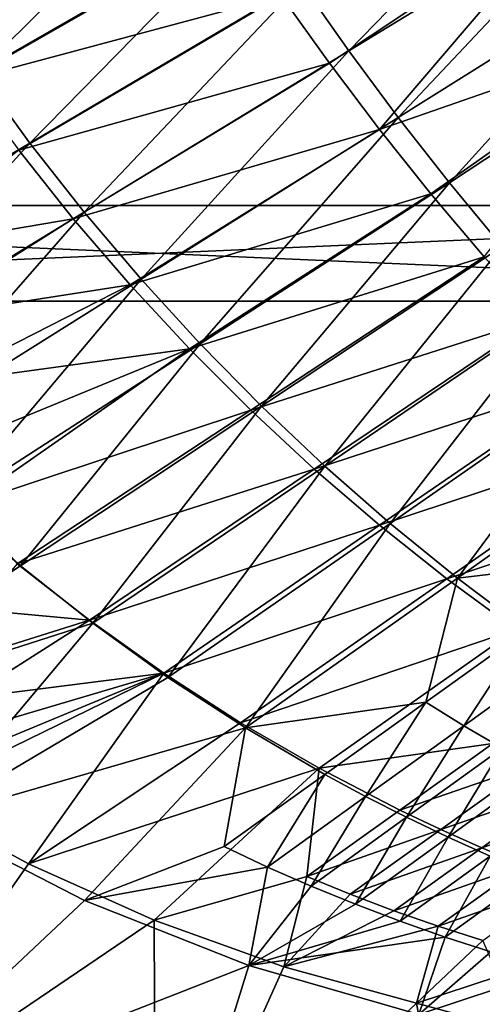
# Model space of a CAD drawing. Header units: metres. Extents: x 0 to 1651, y -1070 to 0.
# Tile 11 of 112: x 281 to 378, y -966 to -760. Entities that reach past the tile are written whole.
import ezdxf

# ---------------------------------------------------------------- set-up
doc = ezdxf.new("R2010")
doc.units = ezdxf.units.M

msp = doc.modelspace()

# ---------------------------------------------------------------- linework, layer by layer
at = {"layer": 'None'}
for points in [[(349.881927, -766.351929, -305.675262), (339.888123, -752.109558, -305.695221), (396.246918, -718.725159, -406)], [(349.881927, -766.351929, -305.675262), (396.246918, -718.725159, -406), (404.908142, -732.795654, -406)], [(321.012238, -722.784729, -305.72345), (272.315948, -770.77063, -204.792999), (262.016602, -755.506592, -204.806808)], [(321.012238, -722.784729, -305.72345), (330.261536, -737.583496, -305.711212), (272.315948, -770.77063, -204.792999)], [(360.23291, -780.299438, -305.651245), (349.881927, -766.351929, -305.675262), (404.908142, -732.795654, -406)], [(404.908142, -732.795654, -406), (413.763672, -746.690247, -406), (360.23291, -780.299438, -305.651245)], [(335.724365, -754.798645, -292.612457), (345.809509, -768.93927, -292.612457), (397.507843, -734.586914, -389.243561)], [(345.809509, -768.93927, -292.612457), (356.261078, -782.759216, -292.612457), (397.507843, -734.586914, -389.243561)], [(397.507843, -734.586914, -389.243561), (356.261078, -782.759216, -292.612457), (415.461121, -762.23175, -388.762451)], [(330.261536, -737.583496, -305.711212), (283.15918, -785.63501, -204.774994), (272.315948, -770.77063, -204.792999)], [(283.15918, -785.63501, -204.774994), (330.261536, -737.583496, -305.711212), (339.888123, -752.109558, -305.695221)], [(326.017822, -740.351074, -292.612457), (259.665192, -757.194275, -195.074982), (269.977966, -772.363892, -195.074982)], [(335.724365, -754.798645, -292.612457), (326.017822, -740.351074, -292.612457), (269.977966, -772.363892, -195.074982)], [(413.763672, -746.690247, -406), (370.930908, -793.941162, -305.622925), (360.23291, -780.299438, -305.651245)], [(413.763672, -746.690247, -406), (422.483612, -759.920715, -406), (370.930908, -793.941162, -305.622925)], [(294.526367, -800.076843, -204.752625), (283.15918, -785.63501, -204.774994), (339.888123, -752.109558, -305.695221)], [(294.526367, -800.076843, -204.752625), (339.888123, -752.109558, -305.695221), (349.881927, -766.351929, -305.675262)], [(269.977966, -772.363892, -195.074982), (280.839294, -787.117981, -195.074982), (335.724365, -754.798645, -292.612457)], [(280.839294, -787.117981, -195.074982), (345.809509, -768.93927, -292.612457), (335.724365, -754.798645, -292.612457)], [(422.483612, -759.920715, -406), (381.965881, -807.26593, -305.590149), (370.930908, -793.941162, -305.622925)], [(356.261078, -782.759216, -292.612457), (367.066193, -796.245361, -292.612457), (415.461121, -762.23175, -388.762451)], [(415.461121, -762.23175, -388.762451), (367.066193, -796.245361, -292.612457), (378.211334, -809.385559, -292.612457)], [(306.397491, -814.073181, -204.725693), (294.526367, -800.076843, -204.752625), (349.881927, -766.351929, -305.675262)], [(306.397491, -814.073181, -204.725693), (349.881927, -766.351929, -305.675262), (360.23291, -780.299438, -305.651245)], [(280.839294, -787.117981, -195.074982), (292.229523, -801.430237, -195.074982), (345.809509, -768.93927, -292.612457)], [(292.229523, -801.430237, -195.074982), (356.261078, -782.759216, -292.612457), (345.809509, -768.93927, -292.612457)], [(272.315948, -770.77063, -204.792999), (283.15918, -785.63501, -204.774994), (226.424957, -819.149719, -103.852684)], [(318.752625, -827.601074, -204.694046), (306.397491, -814.073181, -204.725693), (360.23291, -780.299438, -305.651245)], [(360.23291, -780.299438, -305.651245), (370.930908, -793.941162, -305.622925), (318.752625, -827.601074, -204.694046)], [(292.229523, -801.430237, -195.074982), (304.12738, -815.275574, -195.074982), (356.261078, -782.759216, -292.612457)], [(304.12738, -815.275574, -195.074982), (367.066193, -796.245361, -292.612457), (356.261078, -782.759216, -292.612457)], [(283.15918, -785.63501, -204.774994), (239.164581, -833.787292, -103.826981), (226.424957, -819.149719, -103.852684)], [(239.164581, -833.787292, -103.826981), (283.15918, -785.63501, -204.774994), (294.526367, -800.076843, -204.752625)], [(254.054077, -807.936523, -142.543701), (292.229523, -801.430237, -195.074982), (280.839294, -787.117981, -195.074982)], [(370.930908, -793.941162, -305.622925), (331.571777, -840.637573, -204.657486), (318.752625, -827.601074, -204.694046)], [(370.930908, -793.941162, -305.622925), (381.965881, -807.26593, -305.590149), (331.571777, -840.637573, -204.657486)], [(304.12738, -815.275574, -195.074982), (316.51004, -828.630127, -195.074982), (367.066193, -796.245361, -292.612457)], [(367.066193, -796.245361, -292.612457), (316.51004, -828.630127, -195.074982), (378.211334, -809.385559, -292.612457)], [(252.555298, -847.828186, -103.796143), (239.164581, -833.787292, -103.826981), (294.526367, -800.076843, -204.752625)], [(252.555298, -847.828186, -103.796143), (294.526367, -800.076843, -204.752625), (306.397491, -814.073181, -204.725693)], [(254.054077, -807.936523, -142.543701), (259.216187, -822.210388, -134.177963), (292.229523, -801.430237, -195.074982)], [(259.216187, -822.210388, -134.177963), (304.12738, -815.275574, -195.074982), (292.229523, -801.430237, -195.074982)], [(381.965881, -807.26593, -305.590149), (344.835022, -853.15979, -204.615845), (331.571777, -840.637573, -204.657486)], [(344.835022, -853.15979, -204.615845), (381.965881, -807.26593, -305.590149), (393.327759, -820.262634, -305.552734)], [(378.211334, -809.385559, -292.612457), (316.51004, -828.630127, -195.074982), (329.35321, -841.471313, -195.074982)], [(389.682281, -822.168335, -292.612457), (378.211334, -809.385559, -292.612457), (329.35321, -841.471313, -195.074982)], [(266.567352, -861.237793, -103.76001), (252.555298, -847.828186, -103.796143), (306.397491, -814.073181, -204.725693)], [(266.567352, -861.237793, -103.76001), (306.397491, -814.073181, -204.725693), (318.752625, -827.601074, -204.694046)], [(259.216187, -822.210388, -134.177963), (263.611359, -835.905945, -124.508598), (304.12738, -815.275574, -195.074982)], [(263.611359, -835.905945, -124.508598), (316.51004, -828.630127, -195.074982), (304.12738, -815.275574, -195.074982)], [(358.522186, -865.145752, -204.568878), (344.835022, -853.15979, -204.615845), (393.327759, -820.262634, -305.552734)], [(393.327759, -820.262634, -305.552734), (405.006531, -832.920959, -305.510468), (358.522186, -865.145752, -204.568878)], [(389.682281, -822.168335, -292.612457), (329.35321, -841.471313, -195.074982), (342.631134, -853.778076, -195.074982)], [(401.464233, -834.58313, -292.612457), (389.682281, -822.168335, -292.612457), (342.631134, -853.778076, -195.074982)], [(263.611359, -835.905945, -124.508598), (267.171539, -848.927307, -113.63858), (316.51004, -828.630127, -195.074982)], [(281.171082, -873.981567, -103.718391), (266.567352, -861.237793, -103.76001), (318.752625, -827.601074, -204.694046)], [(267.171539, -848.927307, -113.63858), (269.824982, -861.193176, -101.684715), (316.51004, -828.630127, -195.074982)], [(316.51004, -828.630127, -195.074982), (269.824982, -861.193176, -101.684715), (329.35321, -841.471313, -195.074982)], [(318.752625, -827.601074, -204.694046), (331.571777, -840.637573, -204.657486), (281.171082, -873.981567, -103.718391)], [(405.006531, -832.920959, -305.510468), (372.612183, -876.577881, -204.515976), (358.522186, -865.145752, -204.568878)], [(405.006531, -832.920959, -305.510468), (416.993134, -845.233215, -305.462921), (372.612183, -876.577881, -204.515976)], [(401.464233, -834.58313, -292.612457), (342.631134, -853.778076, -195.074982), (356.316833, -865.530884, -195.074982)], [(413.541809, -846.620239, -292.612457), (401.464233, -834.58313, -292.612457), (356.316833, -865.530884, -195.074982)], [(329.35321, -841.471313, -195.074982), (269.824982, -861.193176, -101.684715), (280.495087, -873.557129, -97.537491)], [(329.35321, -841.471313, -195.074982), (280.495087, -873.557129, -97.537491), (342.631134, -853.778076, -195.074982)], [(331.571777, -840.637573, -204.657486), (296.3367, -886.02478, -103.67112), (281.171082, -873.981567, -103.718391)], [(331.571777, -840.637573, -204.657486), (344.835022, -853.15979, -204.615845), (296.3367, -886.02478, -103.67112)], [(416.993134, -845.233215, -305.462921), (408.180786, -872.322693, -254.934967), (372.612183, -876.577881, -204.515976)], [(413.541809, -846.620239, -292.612457), (356.316833, -865.530884, -195.074982), (370.382111, -876.711914, -195.074982)], [(425.899109, -858.270813, -292.612457), (413.541809, -846.620239, -292.612457), (370.382111, -876.711914, -195.074982)], [(280.495087, -873.557129, -97.537491), (295.580017, -885.387817, -97.537491), (342.631134, -853.778076, -195.074982)], [(342.631134, -853.778076, -195.074982), (295.580017, -885.387817, -97.537491), (356.316833, -865.530884, -195.074982)], [(344.835022, -853.15979, -204.615845), (312.033752, -897.334045, -103.617935), (296.3367, -886.02478, -103.67112)], [(312.033752, -897.334045, -103.617935), (344.835022, -853.15979, -204.615845), (358.522186, -865.145752, -204.568878)], [(384.797821, -887.305115, -195.074982), (425.899109, -858.270813, -292.612457), (370.382111, -876.711914, -195.074982)], [(230.608215, -907.071106, -3), (266.567352, -861.237793, -103.76001), (281.171082, -873.981567, -103.718391)], [(356.316833, -865.530884, -195.074982), (295.580017, -885.387817, -97.537491), (311.169434, -896.478638, -97.537491)], [(370.382111, -876.711914, -195.074982), (356.316833, -865.530884, -195.074982), (311.169434, -896.478638, -97.537491)], [(328.228455, -907.880981, -103.558105), (312.033752, -897.334045, -103.617935), (358.522186, -865.145752, -204.568878)], [(358.522186, -865.145752, -204.568878), (372.612183, -876.577881, -204.515976), (328.228455, -907.880981, -103.558105)], [(372.612183, -876.577881, -204.515976), (408.180786, -872.322693, -254.934967), (387.08371, -887.440186, -204.456451)], [(296.3367, -886.02478, -103.67112), (230.608215, -907.071106, -3), (281.171082, -873.981567, -103.718391)], [(280.495087, -873.557129, -97.537491), (272.116272, -883.217407, -75.062843), (295.580017, -885.387817, -97.537491)], [(327.222443, -906.803589, -97.537491), (370.382111, -876.711914, -195.074982), (311.169434, -896.478638, -97.537491)], [(327.222443, -906.803589, -97.537491), (384.797821, -887.305115, -195.074982), (370.382111, -876.711914, -195.074982)], [(372.612183, -876.577881, -204.515976), (365.98587, -902.545471, -153.974792), (328.228455, -907.880981, -103.558105)], [(365.98587, -902.545471, -153.974792), (372.612183, -876.577881, -204.515976), (387.08371, -887.440186, -204.456451)], [(272.116272, -883.217407, -75.062843), (271.614105, -892.895874, -60.693802), (295.580017, -885.387817, -97.537491)], [(261.701202, -927.090942, -3), (230.608215, -907.071106, -3), (296.3367, -886.02478, -103.67112)], [(312.033752, -897.334045, -103.617935), (261.701202, -927.090942, -3), (296.3367, -886.02478, -103.67112)], [(295.580017, -885.387817, -97.537491), (271.614105, -892.895874, -60.693802), (269.93396, -901.65979, -45.835445)], [(295.580017, -885.387817, -97.537491), (269.93396, -901.65979, -45.835445), (311.169434, -896.478638, -97.537491)], [(327.222443, -906.803589, -97.537491), (343.696564, -916.339355, -97.537491), (384.797821, -887.305115, -195.074982)], [(343.696564, -916.339355, -97.537491), (380.040924, -911.180725, -146.306229), (384.797821, -887.305115, -195.074982)], [(373.917847, -907.439575, -153.940247), (365.98587, -902.545471, -153.974792), (387.08371, -887.440186, -204.456451)], [(387.08371, -887.440186, -204.456451), (394.455872, -892.652527, -204.423981), (373.917847, -907.439575, -153.940247)], [(394.455872, -892.652527, -204.423981), (381.944946, -912.155823, -153.903625), (373.917847, -907.439575, -153.940247)], [(262.916229, -916.467041, -15.326442), (257.580994, -922.554626), (311.169434, -896.478638, -97.537491)], [(257.580994, -922.554626), (282.868469, -936.306519), (311.169434, -896.478638, -97.537491)], [(261.701202, -927.090942, -3), (312.033752, -897.334045, -103.617935), (328.228455, -907.880981, -103.558105)], [(311.169434, -896.478638, -97.537491), (267.039154, -909.511475, -30.657257), (262.916229, -916.467041, -15.326442)], [(269.93396, -901.65979, -45.835445), (267.039154, -909.511475, -30.657257), (311.169434, -896.478638, -97.537491)], [(311.169434, -896.478638, -97.537491), (282.868469, -936.306519), (327.222443, -906.803589, -97.537491)], [(365.98587, -902.545471, -153.974792), (344.885864, -917.638977, -103.490746), (328.228455, -907.880981, -103.558105)], [(353.377197, -922.213806, -103.453979), (344.885864, -917.638977, -103.490746), (365.98587, -902.545471, -153.974792)], [(373.917847, -907.439575, -153.940247), (353.377197, -922.213806, -103.453979), (365.98587, -902.545471, -153.974792)], [(282.868469, -936.306519), (343.696564, -916.339355, -97.537491), (327.222443, -906.803589, -97.537491)], [(361.97113, -926.581299, -103.415001), (353.377197, -922.213806, -103.453979), (373.917847, -907.439575, -153.940247)], [(381.944946, -912.155823, -153.903625), (361.97113, -926.581299, -103.415001), (373.917847, -907.439575, -153.940247)], [(294.596497, -943.986816, -3), (261.701202, -927.090942, -3), (328.228455, -907.880981, -103.558105)], [(328.228455, -907.880981, -103.558105), (323.782501, -932.721436, -53.005005), (294.596497, -943.986816, -3)], [(344.885864, -917.638977, -103.490746), (323.782501, -932.721436, -53.005005), (328.228455, -907.880981, -103.558105)], [(380.040924, -911.180725, -146.306229), (343.696564, -916.339355, -97.537491), (360.547974, -925.065369, -97.537491)], [(388.056824, -915.590454, -146.306229), (380.040924, -911.180725, -146.306229), (360.547974, -925.065369, -97.537491)], [(361.97113, -926.581299, -103.415001), (381.944946, -912.155823, -153.903625), (370.66275, -930.739319, -103.37381)], [(370.66275, -930.739319, -103.37381), (381.944946, -912.155823, -153.903625), (390.06311, -916.692505, -153.864929)], [(360.547974, -925.065369, -97.537491), (369.101196, -929.119019, -97.537491), (388.056824, -915.590454, -146.306229)], [(369.101196, -929.119019, -97.537491), (396.145691, -919.818176, -146.306229), (388.056824, -915.590454, -146.306229)], [(282.868469, -936.306519), (309.144989, -948.084961), (343.696564, -916.339355, -97.537491)], [(309.144989, -948.084961), (341.054993, -938.950012, -48.768745), (343.696564, -916.339355, -97.537491)], [(332.83255, -936.976013, -52.965965), (323.782501, -932.721436, -53.005005), (344.885864, -917.638977, -103.490746)], [(353.377197, -922.213806, -103.453979), (332.83255, -936.976013, -52.965965), (344.885864, -917.638977, -103.490746)], [(343.696564, -916.339355, -97.537491), (341.054993, -938.950012, -48.768745), (360.547974, -925.065369, -97.537491)], [(379.443939, -934.691162, -103.33094), (370.66275, -930.739319, -103.37381), (390.06311, -916.692505, -153.864929)], [(369.101196, -929.119019, -97.537491), (377.731873, -932.963806, -97.537491), (396.145691, -919.818176, -146.306229)], [(377.731873, -932.963806, -97.537491), (404.302734, -923.862366, -146.306229), (396.145691, -919.818176, -146.306229)], [(341.992462, -940.993713, -52.924599), (332.83255, -936.976013, -52.965965), (353.377197, -922.213806, -103.453979)], [(361.97113, -926.581299, -103.415001), (341.992462, -940.993713, -52.924599), (353.377197, -922.213806, -103.453979)], [(243.187164, -992.736694), (282.868469, -936.306519), (257.580994, -922.554626)], [(386.434296, -936.5979, -97.537491), (404.302734, -923.862366, -146.306229), (377.731873, -932.963806, -97.537491)], [(341.054993, -938.950012, -48.768745), (369.101196, -929.119019, -97.537491), (360.547974, -925.065369, -97.537491)], [(245.191788, -990.318604, -3), (261.701202, -927.090942, -3), (294.596497, -943.986816, -3)], [(341.992462, -940.993713, -52.924599), (361.97113, -926.581299, -103.415001), (351.256409, -944.771912, -52.880909)], [(351.256409, -944.771912, -52.880909), (361.97113, -926.581299, -103.415001), (370.66275, -930.739319, -103.37381)], [(341.054993, -938.950012, -48.768745), (350.145569, -942.647644, -48.768745), (369.101196, -929.119019, -97.537491)], [(350.145569, -942.647644, -48.768745), (377.731873, -932.963806, -97.537491), (369.101196, -929.119019, -97.537491)], [(351.256409, -944.771912, -52.880909), (370.66275, -930.739319, -103.37381), (360.615509, -948.31488, -52.835575)], [(360.615509, -948.31488, -52.835575), (370.66275, -930.739319, -103.37381), (379.443939, -934.691162, -103.33094)], [(323.782501, -932.721436, -53.005005), (332.83255, -936.976013, -52.965965), (294.596497, -943.986816, -3)], [(359.318054, -946.109436, -48.768745), (377.731873, -932.963806, -97.537491), (350.145569, -942.647644, -48.768745)], [(386.434296, -936.5979, -97.537491), (377.731873, -932.963806, -97.537491), (359.318054, -946.109436, -48.768745)], [(309.144989, -948.084961), (282.868469, -936.306519), (243.187164, -992.736694)], [(368.565887, -949.333374, -48.768745), (386.434296, -936.5979, -97.537491), (359.318054, -946.109436, -48.768745)], [(370.059814, -951.629333, -52.789501), (360.615509, -948.31488, -52.835575), (379.443939, -934.691162, -103.33094)], [(395.202728, -940.019653, -97.537491), (386.434296, -936.5979, -97.537491), (368.565887, -949.333374, -48.768745)], [(370.059814, -951.629333, -52.789501), (379.443939, -934.691162, -103.33094), (388.305664, -938.4422, -103.287109)], [(294.596497, -943.986816, -3), (332.83255, -936.976013, -52.965965), (328.980316, -957.600159, -3)], [(332.83255, -936.976013, -52.965965), (341.992462, -940.993713, -52.924599), (328.980316, -957.600159, -3)], [(379.579437, -954.721985, -52.743587), (370.059814, -951.629333, -52.789501), (388.305664, -938.4422, -103.287109)], [(309.144989, -948.084961), (336.247925, -957.815491), (341.054993, -938.950012, -48.768745)], [(336.247925, -957.815491), (350.145569, -942.647644, -48.768745), (341.054993, -938.950012, -48.768745)], [(377.882385, -952.317627, -48.768745), (395.202728, -940.019653, -97.537491), (368.565887, -949.333374, -48.768745)], [(328.980316, -957.600159, -3), (341.992462, -940.993713, -52.924599), (351.256409, -944.771912, -52.880909)], [(336.247925, -957.815491), (359.318054, -946.109436, -48.768745), (350.145569, -942.647644, -48.768745)], [(328.980316, -957.600159, -3), (245.191788, -990.318604, -3), (294.596497, -943.986816, -3)], [(328.980316, -957.600159, -3), (351.256409, -944.771912, -52.880909), (360.615509, -948.31488, -52.835575)], [(368.565887, -949.333374, -48.768745), (359.318054, -946.109436, -48.768745), (336.247925, -957.815491)], [(309.431366, -1017.46228), (309.144989, -948.084961), (243.187164, -992.736694)], [(336.247925, -957.815491), (309.144989, -948.084961), (309.431366, -1017.46228)], [(328.980316, -957.600159, -3), (360.615509, -948.31488, -52.835575), (370.059814, -951.629333, -52.789501)], [(364.009674, -965.438721), (368.565887, -949.333374, -48.768745), (336.247925, -957.815491)], [(377.882385, -952.317627, -48.768745), (368.565887, -949.333374, -48.768745), (364.009674, -965.438721)], [(364.525482, -967.804016, -3), (328.980316, -957.600159, -3), (370.059814, -951.629333, -52.789501)], [(381.185822, -959.818604, -29.670803), (377.882385, -952.317627, -48.768745), (364.009674, -965.438721)], [(364.525482, -967.804016, -3), (370.059814, -951.629333, -52.789501), (379.579437, -954.721985, -52.743587)], [(381.391144, -962.251953, -32.30518), (364.525482, -967.804016, -3), (379.579437, -954.721985, -52.743587)], [(311.139709, -1014.869812, -3), (245.191788, -990.318604, -3), (328.980316, -957.600159, -3)], [(364.009674, -965.438721), (336.247925, -957.815491), (309.431366, -1017.46228)], [(364.525482, -967.804016, -3), (311.139709, -1014.869812, -3), (328.980316, -957.600159, -3)], [(364.009674, -965.438721), (397.293518, -974.521057), (381.185822, -959.818604, -29.670803)], [(364.525482, -967.804016, -3), (381.391144, -962.251953, -32.30518), (412.331238, -970.394836, -32.128231)], [(309.431366, -1017.46228), (377.230896, -1037.534058), (364.009674, -965.438721)], [(377.230896, -1037.534058), (397.293518, -974.521057), (364.009674, -965.438721)]]:
    msp.add_3dface(points, dxfattribs=at)
at = {"layer": 'None0'}
for points in [[(80.000198, -798.689636, -410), (80.000198, -818.689636, -410), (540.000183, -818.689636, -410)], [(80.000198, -798.689636, -410), (540.000183, -818.689636, -410), (540.000183, -798.689636, -410)], [(540.000183, -798.689636, -410), (540.000183, -798.689636, -430), (80.000198, -798.689636, -410)], [(540.000183, -798.689636, -430), (80.000198, -798.689636, -430), (80.000198, -798.689636, -410)], [(540.000183, -818.689636, -430), (80.000198, -818.689636, -430), (540.000183, -798.689636, -430)], [(80.000198, -818.689636, -430), (80.000198, -798.689636, -430), (540.000183, -798.689636, -430)], [(80.000198, -818.689636, -430), (540.000183, -818.689636, -430), (80.000198, -818.689636, -410)], [(540.000183, -818.689636, -430), (540.000183, -818.689636, -410), (80.000198, -818.689636, -410)]]:
    msp.add_3dface(points, dxfattribs=at)

doc.saveas('drawing.dxf')
